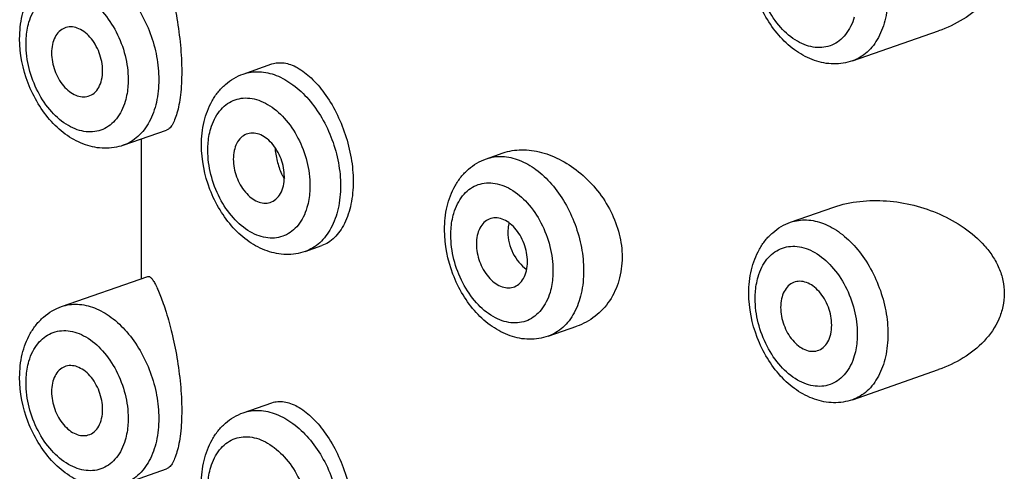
# Model space of a CAD drawing. Header units: millimetres. Extents: x 40 to 1114, y -1754 to 807.
# Tile 5 of 21: x 161 to 175, y -733 to -727. Entities that reach past the tile are written whole.
import ezdxf

# ---------------------------------------------------------------- set-up
doc = ezdxf.new("R2010")
doc.units = ezdxf.units.MM
doc.header["$LTSCALE"] = 23.1
doc.layers.get('0').update_dxf_attribs({"linetype": 'CONTINUOUS'})

msp = doc.modelspace()

# ---------------------------------------------------------------- linework, layer by layer
at = {"color": 7, "linetype": 'CONTINUOUS'}
for p, q in [((172.756, -727.551), (173.95, -727.135)), ((164.32, -727.732), (164.717, -727.593)), ((162.658, -728.718), (163.255, -728.51)), ((162.911, -730.563), (162.911, -728.63)), ((167.686, -728.905), (167.917, -728.824)), ((171.9, -729.782), (172.497, -729.574)), ((165.176, -730.187), (165.407, -730.106)), ((161.803, -730.949), (162.997, -730.533)), ((168.542, -731.36), (168.939, -731.222)), ((172.756, -732.238), (173.95, -731.821)), ((164.32, -732.418), (164.717, -732.28)), ((162.658, -733.404), (163.255, -733.196))]:
    msp.add_line(p, q, dxfattribs=at)
for points, knots in [([(162.997, -725.846), (163, -725.845), (163.008, -725.844), (163.02, -725.848), (163.032, -725.856), (163.051, -725.874), (163.076, -725.909), (163.106, -725.963), (163.14, -726.034), (163.176, -726.121), (163.215, -726.225), (163.27, -726.395), (163.337, -726.643), (163.406, -726.974), (163.454, -727.332), (163.467, -727.578), (163.467, -727.7)], [0, 0, 0, 0, 0.005427, 0.01145, 0.018772, 0.027776, 0.05149, 0.083322, 0.123474, 0.171984, 0.22878, 0.293659, 0.445929, 0.622722, 0.812787, 1, 1, 1, 1]), ([(172.756, -727.551), (172.673, -727.58), (172.493, -727.608), (172.222, -727.556), (171.971, -727.424), (171.751, -727.227), (171.568, -726.98), (171.384, -726.604), (171.321, -726.286), (171.321, -726.077)], [0, 0, 0, 0, 0.11225, 0.226357, 0.34468, 0.46905, 0.599467, 0.733889, 1, 1, 1, 1]), ([(174.859, -726.082), (174.859, -726.143), (174.846, -726.264), (174.769, -726.497), (174.59, -726.754), (174.296, -726.987), (174.068, -727.094), (173.95, -727.135)], [0, 0, 0, 0, 0.123038, 0.24632, 0.494204, 0.745707, 1, 1, 1, 1]), ([(161.223, -727.244), (161.223, -727.136), (161.245, -726.925), (161.337, -726.678), (161.449, -726.511), (161.551, -726.405), (161.669, -726.319), (161.757, -726.279), (161.803, -726.263)], [0, 0, 0, 0, 0.266778, 0.51922, 0.641481, 0.76189, 0.881193, 1, 1, 1, 1]), ([(161.844, -727.096), (161.817, -727.107), (161.764, -727.142), (161.707, -727.223), (161.672, -727.326), (161.665, -727.401), (161.665, -727.441)], [0, 0, 0, 0, 0.21571, 0.449951, 0.711385, 1, 1, 1, 1]), ([(162.372, -727.687), (162.372, -727.603), (162.346, -727.474), (162.273, -727.321), (162.202, -727.221), (162.117, -727.143), (162.026, -727.093), (161.932, -727.074), (161.871, -727.085), (161.844, -727.096)], [0, 0, 0, 0, 0.281337, 0.424077, 0.560805, 0.687316, 0.801421, 0.904053, 1, 1, 1, 1]), ([(162.658, -728.718), (162.575, -728.747), (162.395, -728.775), (162.125, -728.723), (161.874, -728.591), (161.653, -728.394), (161.47, -728.146), (161.287, -727.77), (161.223, -727.453), (161.223, -727.244)], [0, 0, 0, 0, 0.11225, 0.226357, 0.34468, 0.46905, 0.599467, 0.733889, 1, 1, 1, 1]), ([(161.665, -727.441), (161.665, -727.523), (161.697, -727.688), (161.797, -727.867), (161.907, -727.975), (161.995, -728.029), (162.086, -728.053), (162.146, -728.048), (162.173, -728.039)], [0, 0, 0, 0, 0.279436, 0.557159, 0.684411, 0.799841, 0.903775, 1, 1, 1, 1]), ([(164.717, -727.593), (164.743, -727.584), (164.799, -727.573), (164.887, -727.576), (164.979, -727.6), (165.11, -727.661), (165.275, -727.79), (165.455, -728.001), (165.615, -728.265), (165.74, -728.568), (165.821, -728.89), (165.842, -729.11), (165.842, -729.219)], [0, 0, 0, 0, 0.037774, 0.077238, 0.119952, 0.166971, 0.275526, 0.403211, 0.54597, 0.697623, 0.851214, 1, 1, 1, 1]), ([(162.173, -728.039), (162.203, -728.031), (162.261, -727.998), (162.325, -727.916), (162.364, -727.809), (162.372, -727.729), (162.372, -727.687)], [0, 0, 0, 0, 0.215633, 0.448413, 0.709603, 1, 1, 1, 1]), ([(163.467, -727.7), (163.467, -727.808), (163.46, -727.961), (163.432, -728.152), (163.405, -728.268), (163.374, -728.362), (163.338, -728.434), (163.3, -728.484), (163.27, -728.505), (163.255, -728.51)], [0, 0, 0, 0, 0.372996, 0.532274, 0.669738, 0.784176, 0.875736, 0.946227, 1, 1, 1, 1]), ([(163.741, -728.713), (163.741, -728.605), (163.763, -728.394), (163.855, -728.147), (163.967, -727.98), (164.068, -727.874), (164.186, -727.788), (164.275, -727.748), (164.32, -727.732)], [0, 0, 0, 0, 0.266778, 0.51922, 0.641481, 0.76189, 0.881193, 1, 1, 1, 1]), ([(164.889, -729.156), (164.889, -729.072), (164.864, -728.943), (164.791, -728.79), (164.719, -728.69), (164.635, -728.612), (164.543, -728.562), (164.449, -728.543), (164.388, -728.554), (164.362, -728.565)], [0, 0, 0, 0, 0.281337, 0.424077, 0.560805, 0.687316, 0.801421, 0.904053, 1, 1, 1, 1]), ([(164.362, -728.565), (164.334, -728.576), (164.281, -728.611), (164.224, -728.692), (164.189, -728.795), (164.182, -728.87), (164.182, -728.91)], [0, 0, 0, 0, 0.21571, 0.449951, 0.711385, 1, 1, 1, 1]), ([(165.176, -730.187), (165.092, -730.216), (164.912, -730.244), (164.642, -730.192), (164.391, -730.06), (164.171, -729.863), (163.988, -729.615), (163.804, -729.239), (163.741, -728.922), (163.741, -728.713)], [0, 0, 0, 0, 0.11225, 0.226357, 0.34468, 0.46905, 0.599467, 0.733889, 1, 1, 1, 1]), ([(164.759, -728.748), (164.763, -728.811), (164.783, -728.936), (164.824, -729.055), (164.851, -729.111)], [0, 0, 0, 0, 0.504577, 1, 1, 1, 1]), ([(167.917, -728.824), (167.999, -728.796), (168.18, -728.767), (168.46, -728.807), (168.74, -728.922), (169.004, -729.104), (169.236, -729.343), (169.419, -729.627), (169.537, -729.939), (169.566, -730.159), (169.566, -730.267)], [0, 0, 0, 0, 0.104404, 0.216488, 0.33753, 0.466299, 0.600138, 0.735805, 0.870023, 1, 1, 1, 1]), ([(164.182, -728.91), (164.182, -728.992), (164.214, -729.157), (164.314, -729.336), (164.424, -729.444), (164.512, -729.498), (164.603, -729.522), (164.663, -729.517), (164.691, -729.508)], [0, 0, 0, 0, 0.279436, 0.557159, 0.684411, 0.799841, 0.903775, 1, 1, 1, 1]), ([(167.107, -729.886), (167.107, -729.778), (167.128, -729.567), (167.22, -729.321), (167.333, -729.154), (167.434, -729.047), (167.552, -728.962), (167.64, -728.921), (167.686, -728.905)], [0, 0, 0, 0, 0.266778, 0.51922, 0.641481, 0.76189, 0.881193, 1, 1, 1, 1]), ([(164.691, -729.508), (164.72, -729.5), (164.779, -729.467), (164.843, -729.385), (164.881, -729.278), (164.889, -729.198), (164.889, -729.156)], [0, 0, 0, 0, 0.215633, 0.448413, 0.709603, 1, 1, 1, 1]), ([(164.851, -729.111), (164.854, -729.117), (164.866, -729.141), (164.878, -729.164), (164.889, -729.181)], [0, 0, 0, 0, 0.25575, 1, 1, 1, 1]), ([(165.842, -729.219), (165.842, -729.324), (165.824, -729.524), (165.75, -729.756), (165.662, -729.906), (165.587, -729.996), (165.502, -730.064), (165.439, -730.095), (165.407, -730.106)], [0, 0, 0, 0, 0.302229, 0.569924, 0.689719, 0.800343, 0.903051, 1, 1, 1, 1]), ([(172.497, -729.574), (172.729, -729.493), (173.113, -729.457), (173.608, -729.538), (173.972, -729.662), (174.307, -729.846), (174.549, -730.054), (174.701, -730.251), (174.79, -730.413), (174.846, -730.587), (174.859, -730.708), (174.859, -730.769)], [0, 0, 0, 0, 0.246278, 0.373681, 0.501856, 0.629542, 0.755502, 0.817648, 0.87906, 0.939782, 1, 1, 1, 1]), ([(167.727, -729.738), (167.7, -729.749), (167.647, -729.784), (167.59, -729.865), (167.555, -729.968), (167.548, -730.044), (167.548, -730.083)], [0, 0, 0, 0, 0.21571, 0.449951, 0.711385, 1, 1, 1, 1]), ([(168.255, -730.33), (168.255, -730.245), (168.229, -730.116), (168.157, -729.963), (168.085, -729.863), (168.001, -729.786), (167.909, -729.735), (167.815, -729.716), (167.754, -729.727), (167.727, -729.738)], [0, 0, 0, 0, 0.281337, 0.424077, 0.560805, 0.687316, 0.801421, 0.904053, 1, 1, 1, 1]), ([(171.321, -730.763), (171.321, -730.656), (171.343, -730.445), (171.435, -730.198), (171.547, -730.031), (171.648, -729.924), (171.767, -729.839), (171.855, -729.798), (171.9, -729.782)], [0, 0, 0, 0, 0.266778, 0.51922, 0.641481, 0.76189, 0.881193, 1, 1, 1, 1]), ([(168.542, -731.36), (168.458, -731.389), (168.278, -731.417), (168.008, -731.365), (167.757, -731.233), (167.536, -731.036), (167.353, -730.789), (167.17, -730.413), (167.107, -730.095), (167.107, -729.886)], [0, 0, 0, 0, 0.11225, 0.226357, 0.34468, 0.46905, 0.599467, 0.733889, 1, 1, 1, 1]), ([(168, -729.791), (167.997, -729.801), (167.988, -729.844), (167.984, -729.887), (167.984, -729.92)], [0, 0, 0, 0, 0.243463, 1, 1, 1, 1]), ([(167.984, -729.92), (167.984, -730.02), (168.035, -730.219), (168.165, -730.379), (168.245, -730.438)], [0, 0, 0, 0, 0.501091, 1, 1, 1, 1]), ([(167.548, -730.083), (167.548, -730.165), (167.58, -730.33), (167.68, -730.51), (167.79, -730.617), (167.878, -730.671), (167.969, -730.695), (168.029, -730.69), (168.056, -730.682)], [0, 0, 0, 0, 0.279436, 0.557159, 0.684411, 0.799841, 0.903775, 1, 1, 1, 1]), ([(169.566, -730.267), (169.566, -730.375), (169.538, -730.588), (169.408, -730.873), (169.203, -731.095), (169.029, -731.19), (168.939, -731.222)], [0, 0, 0, 0, 0.267497, 0.520909, 0.763255, 1, 1, 1, 1]), ([(168.056, -730.682), (168.086, -730.673), (168.144, -730.641), (168.208, -730.558), (168.247, -730.451), (168.255, -730.371), (168.255, -730.33)], [0, 0, 0, 0, 0.215633, 0.448413, 0.709603, 1, 1, 1, 1]), ([(162.997, -730.533), (163, -730.532), (163.008, -730.531), (163.02, -730.535), (163.032, -730.543), (163.051, -730.561), (163.076, -730.595), (163.106, -730.649), (163.14, -730.72), (163.176, -730.808), (163.215, -730.912), (163.27, -731.081), (163.337, -731.329), (163.406, -731.661), (163.454, -732.019), (163.467, -732.265), (163.467, -732.387)], [0, 0, 0, 0, 0.005427, 0.01145, 0.018772, 0.027776, 0.05149, 0.083322, 0.123474, 0.171984, 0.22878, 0.293659, 0.445929, 0.622722, 0.812787, 1, 1, 1, 1]), ([(172.469, -731.207), (172.469, -731.122), (172.444, -730.994), (172.371, -730.841), (172.299, -730.741), (172.215, -730.663), (172.123, -730.613), (172.029, -730.594), (171.969, -730.605), (171.942, -730.615)], [0, 0, 0, 0, 0.281337, 0.424077, 0.560805, 0.687316, 0.801421, 0.904053, 1, 1, 1, 1]), ([(171.942, -730.615), (171.914, -730.626), (171.862, -730.662), (171.804, -730.743), (171.769, -730.845), (171.762, -730.921), (171.762, -730.961)], [0, 0, 0, 0, 0.21571, 0.449951, 0.711385, 1, 1, 1, 1]), ([(172.756, -732.238), (172.673, -732.267), (172.493, -732.295), (172.222, -732.242), (171.971, -732.11), (171.751, -731.914), (171.568, -731.666), (171.384, -731.29), (171.321, -730.973), (171.321, -730.763)], [0, 0, 0, 0, 0.11225, 0.226357, 0.34468, 0.46905, 0.599467, 0.733889, 1, 1, 1, 1]), ([(174.859, -730.769), (174.859, -730.829), (174.846, -730.951), (174.769, -731.183), (174.59, -731.441), (174.296, -731.674), (174.068, -731.78), (173.95, -731.821)], [0, 0, 0, 0, 0.123038, 0.24632, 0.494204, 0.745707, 1, 1, 1, 1]), ([(161.223, -731.93), (161.223, -731.822), (161.245, -731.611), (161.337, -731.365), (161.449, -731.198), (161.551, -731.091), (161.669, -731.006), (161.757, -730.965), (161.803, -730.949)], [0, 0, 0, 0, 0.266778, 0.51922, 0.641481, 0.76189, 0.881193, 1, 1, 1, 1]), ([(171.762, -730.961), (171.762, -731.043), (171.794, -731.207), (171.894, -731.387), (172.004, -731.495), (172.092, -731.548), (172.183, -731.573), (172.244, -731.567), (172.271, -731.559)], [0, 0, 0, 0, 0.279436, 0.557159, 0.684411, 0.799841, 0.903775, 1, 1, 1, 1]), ([(172.271, -731.559), (172.3, -731.55), (172.359, -731.518), (172.423, -731.436), (172.462, -731.329), (172.469, -731.249), (172.469, -731.207)], [0, 0, 0, 0, 0.215633, 0.448413, 0.709603, 1, 1, 1, 1]), ([(161.844, -731.782), (161.817, -731.793), (161.764, -731.828), (161.707, -731.909), (161.672, -732.012), (161.665, -732.088), (161.665, -732.127)], [0, 0, 0, 0, 0.21571, 0.449951, 0.711385, 1, 1, 1, 1]), ([(162.372, -732.374), (162.372, -732.289), (162.346, -732.16), (162.273, -732.007), (162.202, -731.907), (162.117, -731.83), (162.026, -731.779), (161.932, -731.76), (161.871, -731.771), (161.844, -731.782)], [0, 0, 0, 0, 0.281337, 0.424077, 0.560805, 0.687316, 0.801421, 0.904053, 1, 1, 1, 1]), ([(162.658, -733.404), (162.575, -733.433), (162.395, -733.461), (162.125, -733.409), (161.874, -733.277), (161.653, -733.08), (161.47, -732.833), (161.287, -732.457), (161.223, -732.139), (161.223, -731.93)], [0, 0, 0, 0, 0.11225, 0.226357, 0.34468, 0.46905, 0.599467, 0.733889, 1, 1, 1, 1]), ([(161.665, -732.127), (161.665, -732.21), (161.697, -732.374), (161.797, -732.554), (161.907, -732.662), (161.995, -732.715), (162.086, -732.739), (162.146, -732.734), (162.173, -732.726)], [0, 0, 0, 0, 0.279436, 0.557159, 0.684411, 0.799841, 0.903775, 1, 1, 1, 1]), ([(162.173, -732.726), (162.203, -732.717), (162.261, -732.685), (162.325, -732.603), (162.364, -732.495), (162.372, -732.416), (162.372, -732.374)], [0, 0, 0, 0, 0.215633, 0.448413, 0.709603, 1, 1, 1, 1]), ([(164.717, -732.28), (164.743, -732.271), (164.799, -732.259), (164.887, -732.263), (164.979, -732.287), (165.11, -732.348), (165.275, -732.476), (165.455, -732.687), (165.615, -732.952), (165.74, -733.254), (165.821, -733.576), (165.842, -733.797), (165.842, -733.905)], [0, 0, 0, 0, 0.037774, 0.077238, 0.119952, 0.166971, 0.275526, 0.403211, 0.54597, 0.697623, 0.851214, 1, 1, 1, 1]), ([(163.467, -732.387), (163.467, -732.494), (163.46, -732.648), (163.432, -732.839), (163.405, -732.954), (163.374, -733.048), (163.338, -733.12), (163.3, -733.17), (163.27, -733.191), (163.255, -733.196)], [0, 0, 0, 0, 0.372996, 0.532274, 0.669738, 0.784176, 0.875736, 0.946227, 1, 1, 1, 1]), ([(163.741, -733.399), (163.741, -733.291), (163.763, -733.08), (163.855, -732.834), (163.967, -732.667), (164.068, -732.56), (164.186, -732.475), (164.275, -732.434), (164.32, -732.418)], [0, 0, 0, 0, 0.266778, 0.51922, 0.641481, 0.76189, 0.881193, 1, 1, 1, 1])]:
    msp.add_open_spline(points, degree=3, knots=knots, dxfattribs=at)
at = {"color": 9, "linetype": 'CONTINUOUS'}
for points, knots in [([(161.803, -726.263), (161.838, -726.251), (161.911, -726.233), (162.066, -726.226), (162.271, -726.273), (162.505, -726.409), (162.718, -726.612), (162.901, -726.87), (163.04, -727.168), (163.128, -727.485), (163.15, -727.704), (163.15, -727.811)], [0, 0, 0, 0, 0.047652, 0.096279, 0.199336, 0.313875, 0.440509, 0.576961, 0.719091, 0.861827, 1, 1, 1, 1]), ([(172.782, -726.944), (172.769, -726.989), (172.736, -727.074), (172.666, -727.186), (172.578, -727.275), (172.475, -727.336), (172.36, -727.367), (172.239, -727.368), (172.114, -727.339), (171.943, -727.259), (171.745, -727.089), (171.561, -726.814), (171.44, -726.494), (171.409, -726.264), (171.409, -726.151)], [0, 0, 0, 0, 0.060413, 0.116546, 0.169092, 0.219368, 0.269155, 0.320346, 0.374529, 0.43272, 0.561733, 0.70502, 0.854444, 1, 1, 1, 1]), ([(161.352, -727.017), (161.366, -726.972), (161.398, -726.888), (161.469, -726.776), (161.556, -726.687), (161.659, -726.626), (161.774, -726.594), (161.896, -726.593), (162.02, -726.623), (162.191, -726.703), (162.389, -726.873), (162.573, -727.147), (162.695, -727.468), (162.726, -727.698), (162.726, -727.811)], [0, 0, 0, 0, 0.060413, 0.116546, 0.169092, 0.219368, 0.269155, 0.320346, 0.374529, 0.43272, 0.561733, 0.70502, 0.854444, 1, 1, 1, 1]), ([(173.247, -726.644), (173.247, -726.75), (173.228, -726.952), (173.132, -727.225), (172.998, -727.406), (172.865, -727.504), (172.793, -727.538), (172.756, -727.551)], [0, 0, 0, 0, 0.289225, 0.550285, 0.783548, 0.892993, 1, 1, 1, 1]), ([(161.311, -727.318), (161.311, -727.291), (161.315, -727.19), (161.331, -727.089), (161.352, -727.017)], [0, 0, 0, 0, 0.260983, 1, 1, 1, 1]), ([(162.684, -728.111), (162.671, -728.156), (162.638, -728.241), (162.568, -728.353), (162.48, -728.441), (162.377, -728.503), (162.263, -728.534), (162.141, -728.535), (162.017, -728.506), (161.846, -728.426), (161.648, -728.255), (161.464, -727.981), (161.342, -727.66), (161.311, -727.431), (161.311, -727.318)], [0, 0, 0, 0, 0.060413, 0.116546, 0.169092, 0.219368, 0.269155, 0.320346, 0.374529, 0.43272, 0.561733, 0.70502, 0.854444, 1, 1, 1, 1]), ([(164.32, -727.732), (164.355, -727.72), (164.428, -727.702), (164.583, -727.695), (164.788, -727.742), (165.022, -727.878), (165.236, -728.081), (165.418, -728.339), (165.557, -728.637), (165.646, -728.954), (165.667, -729.173), (165.667, -729.28)], [0, 0, 0, 0, 0.047652, 0.096279, 0.199336, 0.313875, 0.440509, 0.576961, 0.719091, 0.861827, 1, 1, 1, 1]), ([(163.15, -727.811), (163.15, -727.916), (163.13, -728.118), (163.035, -728.392), (162.9, -728.572), (162.768, -728.671), (162.695, -728.705), (162.658, -728.718)], [0, 0, 0, 0, 0.289225, 0.550285, 0.783548, 0.892993, 1, 1, 1, 1]), ([(162.726, -727.811), (162.726, -727.837), (162.722, -727.938), (162.706, -728.039), (162.684, -728.111)], [0, 0, 0, 0, 0.260983, 1, 1, 1, 1]), ([(163.87, -728.486), (163.883, -728.441), (163.916, -728.357), (163.986, -728.245), (164.074, -728.156), (164.177, -728.095), (164.291, -728.063), (164.413, -728.062), (164.538, -728.092), (164.708, -728.172), (164.906, -728.342), (165.091, -728.616), (165.212, -728.937), (165.243, -729.167), (165.243, -729.28)], [0, 0, 0, 0, 0.060413, 0.116546, 0.169092, 0.219368, 0.269155, 0.320346, 0.374529, 0.43272, 0.561733, 0.70502, 0.854444, 1, 1, 1, 1]), ([(163.829, -728.787), (163.829, -728.76), (163.832, -728.659), (163.848, -728.558), (163.87, -728.486)], [0, 0, 0, 0, 0.260983, 1, 1, 1, 1]), ([(165.202, -729.58), (165.188, -729.625), (165.156, -729.71), (165.086, -729.822), (164.998, -729.91), (164.895, -729.972), (164.78, -730.003), (164.659, -730.004), (164.534, -729.975), (164.363, -729.895), (164.165, -729.724), (163.981, -729.45), (163.859, -729.129), (163.829, -728.9), (163.829, -728.787)], [0, 0, 0, 0, 0.060413, 0.116546, 0.169092, 0.219368, 0.269155, 0.320346, 0.374529, 0.43272, 0.561733, 0.70502, 0.854444, 1, 1, 1, 1]), ([(167.686, -728.905), (167.721, -728.893), (167.794, -728.875), (167.949, -728.868), (168.154, -728.916), (168.388, -729.051), (168.602, -729.254), (168.784, -729.513), (168.923, -729.81), (169.011, -730.128), (169.033, -730.346), (169.033, -730.453)], [0, 0, 0, 0, 0.047652, 0.096279, 0.199336, 0.313875, 0.440509, 0.576961, 0.719091, 0.861827, 1, 1, 1, 1]), ([(167.235, -729.66), (167.249, -729.615), (167.282, -729.53), (167.352, -729.418), (167.44, -729.329), (167.542, -729.268), (167.657, -729.237), (167.779, -729.236), (167.903, -729.265), (168.074, -729.345), (168.272, -729.515), (168.456, -729.79), (168.578, -730.11), (168.609, -730.34), (168.609, -730.453)], [0, 0, 0, 0, 0.060413, 0.116546, 0.169092, 0.219368, 0.269155, 0.320346, 0.374529, 0.43272, 0.561733, 0.70502, 0.854444, 1, 1, 1, 1]), ([(165.667, -729.28), (165.667, -729.385), (165.647, -729.587), (165.552, -729.861), (165.417, -730.041), (165.285, -730.14), (165.213, -730.174), (165.176, -730.187)], [0, 0, 0, 0, 0.289225, 0.550285, 0.783548, 0.892993, 1, 1, 1, 1]), ([(165.243, -729.28), (165.243, -729.306), (165.24, -729.407), (165.223, -729.508), (165.202, -729.58)], [0, 0, 0, 0, 0.260983, 1, 1, 1, 1]), ([(167.194, -729.96), (167.194, -729.934), (167.198, -729.832), (167.214, -729.731), (167.235, -729.66)], [0, 0, 0, 0, 0.260983, 1, 1, 1, 1]), ([(171.9, -729.782), (171.935, -729.77), (172.008, -729.753), (172.163, -729.745), (172.369, -729.793), (172.602, -729.929), (172.816, -730.132), (172.998, -730.39), (173.137, -730.687), (173.226, -731.005), (173.247, -731.223), (173.247, -731.33)], [0, 0, 0, 0, 0.047652, 0.096279, 0.199336, 0.313875, 0.440509, 0.576961, 0.719091, 0.861827, 1, 1, 1, 1]), ([(168.568, -730.753), (168.554, -730.798), (168.522, -730.883), (168.451, -730.995), (168.364, -731.083), (168.261, -731.145), (168.146, -731.176), (168.024, -731.177), (167.9, -731.148), (167.729, -731.068), (167.531, -730.897), (167.347, -730.623), (167.225, -730.303), (167.194, -730.073), (167.194, -729.96)], [0, 0, 0, 0, 0.060413, 0.116546, 0.169092, 0.219368, 0.269155, 0.320346, 0.374529, 0.43272, 0.561733, 0.70502, 0.854444, 1, 1, 1, 1]), ([(171.45, -730.537), (171.463, -730.492), (171.496, -730.407), (171.566, -730.295), (171.654, -730.207), (171.757, -730.146), (171.871, -730.114), (171.993, -730.113), (172.118, -730.142), (172.288, -730.222), (172.486, -730.393), (172.671, -730.667), (172.792, -730.988), (172.823, -731.217), (172.823, -731.33)], [0, 0, 0, 0, 0.060413, 0.116546, 0.169092, 0.219368, 0.269155, 0.320346, 0.374529, 0.43272, 0.561733, 0.70502, 0.854444, 1, 1, 1, 1]), ([(169.033, -730.453), (169.033, -730.559), (169.013, -730.761), (168.918, -731.034), (168.783, -731.215), (168.651, -731.313), (168.578, -731.347), (168.542, -731.36)], [0, 0, 0, 0, 0.289225, 0.550285, 0.783548, 0.892993, 1, 1, 1, 1]), ([(168.609, -730.453), (168.609, -730.479), (168.605, -730.581), (168.589, -730.682), (168.568, -730.753)], [0, 0, 0, 0, 0.260983, 1, 1, 1, 1]), ([(171.409, -730.837), (171.409, -730.811), (171.412, -730.71), (171.429, -730.609), (171.45, -730.537)], [0, 0, 0, 0, 0.260983, 1, 1, 1, 1]), ([(172.782, -731.631), (172.769, -731.676), (172.736, -731.761), (172.666, -731.873), (172.578, -731.961), (172.475, -732.022), (172.36, -732.054), (172.239, -732.055), (172.114, -732.025), (171.943, -731.945), (171.745, -731.775), (171.561, -731.501), (171.44, -731.18), (171.409, -730.95), (171.409, -730.837)], [0, 0, 0, 0, 0.060413, 0.116546, 0.169092, 0.219368, 0.269155, 0.320346, 0.374529, 0.43272, 0.561733, 0.70502, 0.854444, 1, 1, 1, 1]), ([(161.803, -730.949), (161.838, -730.937), (161.911, -730.919), (162.066, -730.912), (162.271, -730.96), (162.505, -731.095), (162.718, -731.299), (162.901, -731.557), (163.04, -731.854), (163.128, -732.172), (163.15, -732.39), (163.15, -732.497)], [0, 0, 0, 0, 0.047652, 0.096279, 0.199336, 0.313875, 0.440509, 0.576961, 0.719091, 0.861827, 1, 1, 1, 1]), ([(161.352, -731.704), (161.366, -731.659), (161.398, -731.574), (161.469, -731.462), (161.556, -731.374), (161.659, -731.312), (161.774, -731.281), (161.896, -731.28), (162.02, -731.309), (162.191, -731.389), (162.389, -731.56), (162.573, -731.834), (162.695, -732.155), (162.726, -732.384), (162.726, -732.497)], [0, 0, 0, 0, 0.060413, 0.116546, 0.169092, 0.219368, 0.269155, 0.320346, 0.374529, 0.43272, 0.561733, 0.70502, 0.854444, 1, 1, 1, 1]), ([(173.247, -731.33), (173.247, -731.436), (173.228, -731.638), (173.132, -731.911), (172.998, -732.092), (172.865, -732.191), (172.793, -732.225), (172.756, -732.238)], [0, 0, 0, 0, 0.289225, 0.550285, 0.783548, 0.892993, 1, 1, 1, 1]), ([(172.823, -731.33), (172.823, -731.357), (172.82, -731.458), (172.803, -731.559), (172.782, -731.631)], [0, 0, 0, 0, 0.260983, 1, 1, 1, 1]), ([(161.311, -732.004), (161.311, -731.978), (161.315, -731.877), (161.331, -731.776), (161.352, -731.704)], [0, 0, 0, 0, 0.260983, 1, 1, 1, 1]), ([(162.684, -732.797), (162.671, -732.842), (162.638, -732.927), (162.568, -733.039), (162.48, -733.128), (162.377, -733.189), (162.263, -733.221), (162.141, -733.221), (162.017, -733.192), (161.846, -733.112), (161.648, -732.942), (161.464, -732.667), (161.342, -732.347), (161.311, -732.117), (161.311, -732.004)], [0, 0, 0, 0, 0.060413, 0.116546, 0.169092, 0.219368, 0.269155, 0.320346, 0.374529, 0.43272, 0.561733, 0.70502, 0.854444, 1, 1, 1, 1]), ([(163.15, -732.497), (163.15, -732.603), (163.13, -732.805), (163.035, -733.078), (162.9, -733.259), (162.768, -733.357), (162.695, -733.391), (162.658, -733.404)], [0, 0, 0, 0, 0.289225, 0.550285, 0.783548, 0.892993, 1, 1, 1, 1]), ([(162.726, -732.497), (162.726, -732.524), (162.722, -732.625), (162.706, -732.726), (162.684, -732.797)], [0, 0, 0, 0, 0.260983, 1, 1, 1, 1]), ([(164.32, -732.418), (164.355, -732.406), (164.428, -732.388), (164.583, -732.381), (164.788, -732.429), (165.022, -732.564), (165.236, -732.768), (165.418, -733.026), (165.557, -733.323), (165.646, -733.641), (165.667, -733.859), (165.667, -733.966)], [0, 0, 0, 0, 0.047652, 0.096279, 0.199336, 0.313875, 0.440509, 0.576961, 0.719091, 0.861827, 1, 1, 1, 1]), ([(163.87, -733.173), (163.883, -733.128), (163.916, -733.043), (163.986, -732.931), (164.074, -732.843), (164.177, -732.781), (164.291, -732.75), (164.413, -732.749), (164.538, -732.778), (164.708, -732.858), (164.906, -733.029), (165.091, -733.303), (165.212, -733.624), (165.243, -733.853), (165.243, -733.966)], [0, 0, 0, 0, 0.060413, 0.116546, 0.169092, 0.219368, 0.269155, 0.320346, 0.374529, 0.43272, 0.561733, 0.70502, 0.854444, 1, 1, 1, 1]), ([(163.829, -733.473), (163.829, -733.447), (163.832, -733.346), (163.848, -733.245), (163.87, -733.173)], [0, 0, 0, 0, 0.260983, 1, 1, 1, 1])]:
    msp.add_open_spline(points, degree=3, knots=knots, dxfattribs=at)

doc.saveas('drawing.dxf')
